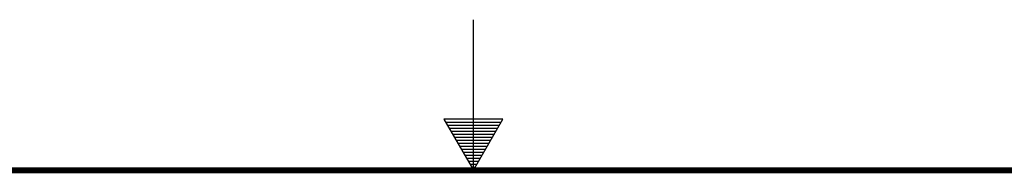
# Model space of a CAD drawing. Header units: inches. Extents: x 0 to 34, y 0 to 22.
# Tile 125 of 145: x 15.5 to 18.8, y 21.5 to 22. Entities that reach past the tile are written whole.
import ezdxf

# ---------------------------------------------------------------- set-up
doc = ezdxf.new("R2010")
doc.units = ezdxf.units.IN
doc.header["$LTSCALE"] = 1.87
doc.header["$MEASUREMENT"] = 0
doc.layers.get('0').update_dxf_attribs({"linetype": 'CONTINUOUS'})

msp = doc.modelspace()

# ---------------------------------------------------------------- linework, layer by layer
at = {"color": 2, "linetype": 'CONTINUOUS'}
for p, q in [((17, 21.5), (17, 22)), ((16.902, 21.6697), (17, 21.5)), ((17.098, 21.6697), (16.902, 21.6697)), ((16.9076, 21.66), (17.0924, 21.66)), ((16.9134, 21.65), (17.0866, 21.65)), ((16.9192, 21.64), (17.0808, 21.64)), ((17, 21.5), (17.098, 21.6697)), ((16.925, 21.63), (17.0751, 21.63)), ((16.9307, 21.62), (17.0693, 21.62)), ((16.9365, 21.61), (17.0635, 21.61)), ((16.9423, 21.6), (17.0578, 21.6)), ((16.9481, 21.59), (17.052, 21.59)), ((16.9538, 21.58), (17.0462, 21.58)), ((16.9596, 21.57), (17.0404, 21.57)), ((16.9654, 21.56), (17.0347, 21.56)), ((16.9712, 21.55), (17.0289, 21.55)), ((16.9769, 21.54), (17.0231, 21.54)), ((16.9827, 21.53), (17.0173, 21.53)), ((16.9885, 21.52), (17.0116, 21.52)), ((16.9942, 21.51), (17.0058, 21.51))]:
    msp.add_line(p, q, dxfattribs=at)
at = {"color": 7, "linetype": 'CONTINUOUS', "const_width": 0.02}
msp.add_lwpolyline([(33.5, 21.5), (0.5, 21.5)], dxfattribs=at)

doc.saveas('drawing.dxf')
